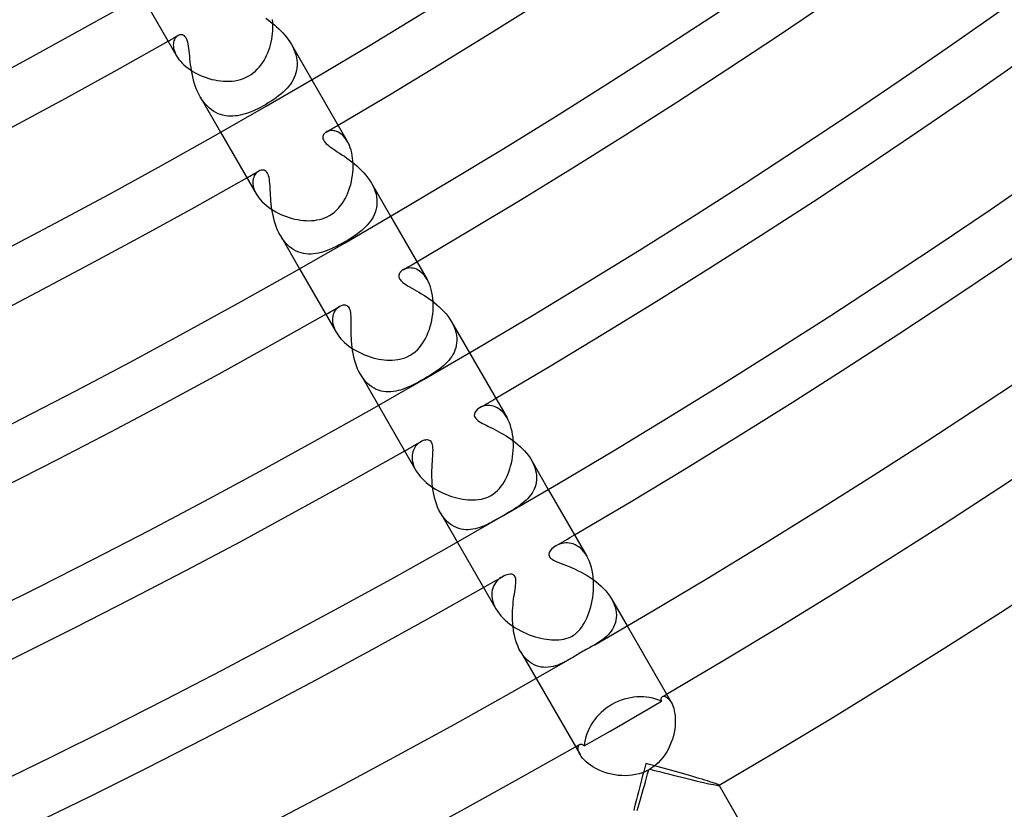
# Model space of a CAD drawing. Header units: millimetres. Extents: x -345 to 345, y -305 to 305.
# Tile 41 of 87: x 128 to 165, y -264 to -234. Entities that reach past the tile are written whole.
import ezdxf

# ---------------------------------------------------------------- set-up
doc = ezdxf.new("R2010")
doc.units = ezdxf.units.MM
doc.layers.add('HIDDEN', color=7, linetype='Continuous')
doc.layers.add('THICK', color=7, linetype='Continuous')

msp = doc.modelspace()

# ---------------------------------------------------------------- linework, layer by layer
at = {"layer": 'HIDDEN'}
for p, q in [((136.987, -233.945), (137.067, -234.005)), ((137.067, -234.005), (137.148, -234.068)), ((137.148, -234.068), (137.229, -234.133)), ((137.229, -234.133), (137.311, -234.201)), ((137.311, -234.201), (137.391, -234.272)), ((137.391, -234.272), (137.471, -234.346)), ((137.471, -234.346), (137.549, -234.423)), ((137.549, -234.423), (137.625, -234.502)), ((133.473, -234.858), (133.465, -234.911)), ((133.487, -234.808), (133.473, -234.858)), ((133.504, -234.763), (133.487, -234.808)), ((133.526, -234.722), (133.504, -234.763)), ((133.552, -234.685), (133.526, -234.722)), ((133.58, -234.653), (133.552, -234.685)), ((133.611, -234.626), (133.58, -234.653)), ((133.643, -234.605), (133.611, -234.626)), ((133.669, -234.592), (133.643, -234.605)), ((133.695, -234.582), (133.669, -234.592)), ((133.721, -234.576), (133.695, -234.582)), ((133.747, -234.573), (133.721, -234.576)), ((133.775, -234.573), (133.747, -234.573)), ((133.806, -234.578), (133.775, -234.573)), ((133.839, -234.59), (133.806, -234.578)), ((133.872, -234.61), (133.839, -234.59)), ((133.906, -234.639), (133.872, -234.61)), ((133.937, -234.68), (133.906, -234.639)), ((133.965, -234.729), (133.937, -234.68)), ((133.989, -234.787), (133.965, -234.729)), ((134.009, -234.853), (133.989, -234.787)), ((134.026, -234.926), (134.009, -234.853)), ((137.625, -234.502), (137.698, -234.585)), ((137.698, -234.585), (137.768, -234.67)), ((137.768, -234.67), (137.834, -234.758)), ((137.834, -234.758), (137.896, -234.848)), ((137.896, -234.848), (137.953, -234.942)), ((133.465, -234.911), (133.462, -234.968)), ((133.462, -234.968), (133.465, -235.029)), ((133.465, -235.029), (133.474, -235.093)), ((133.474, -235.093), (133.49, -235.16)), ((133.49, -235.16), (133.514, -235.228)), ((133.514, -235.228), (133.544, -235.299)), ((134.041, -235.008), (134.026, -234.926)), ((134.054, -235.095), (134.041, -235.008)), ((134.065, -235.188), (134.054, -235.095)), ((134.075, -235.286), (134.065, -235.188)), ((137.953, -234.942), (138.006, -235.04)), ((137.953, -234.942), (138.728, -236.285)), ((138.006, -235.04), (138.053, -235.14)), ((138.053, -235.14), (138.092, -235.24)), ((138.092, -235.24), (138.124, -235.341)), ((133.544, -235.299), (133.583, -235.372)), ((134.085, -235.387), (134.075, -235.286)), ((134.096, -235.493), (134.085, -235.387)), ((134.108, -235.601), (134.096, -235.493)), ((134.122, -235.712), (134.108, -235.601)), ((138.124, -235.341), (138.148, -235.443)), ((138.148, -235.443), (138.164, -235.544)), ((138.164, -235.544), (138.173, -235.644)), ((134.137, -235.825), (134.122, -235.712)), ((134.155, -235.939), (134.137, -235.825)), ((134.177, -236.055), (134.155, -235.939)), ((138.15, -235.935), (138.128, -236.028)), ((138.166, -235.84), (138.15, -235.935)), ((138.173, -235.743), (138.166, -235.84)), ((138.173, -235.644), (138.173, -235.743)), ((134.201, -236.171), (134.177, -236.055)), ((134.229, -236.286), (134.201, -236.171)), ((134.261, -236.401), (134.229, -236.286)), ((138.019, -236.293), (137.97, -236.377)), ((138.062, -236.207), (138.019, -236.293)), ((138.098, -236.119), (138.062, -236.207)), ((138.128, -236.028), (138.098, -236.119)), ((134.298, -236.514), (134.261, -236.401)), ((134.338, -236.626), (134.298, -236.514)), ((134.384, -236.734), (134.338, -236.626)), ((134.434, -236.84), (134.384, -236.734)), ((137.716, -236.689), (137.638, -236.762)), ((137.788, -236.614), (137.716, -236.689)), ((137.854, -236.537), (137.788, -236.614)), ((137.915, -236.458), (137.854, -236.537)), ((137.97, -236.377), (137.915, -236.458)), ((134.489, -236.942), (134.434, -236.84)), ((134.55, -237.04), (134.489, -236.942)), ((134.489, -236.942), (135.264, -238.285)), ((134.615, -237.132), (134.55, -237.04)), ((137.181, -237.106), (137.077, -237.172)), ((137.282, -237.04), (137.181, -237.106)), ((137.378, -236.972), (137.282, -237.04)), ((137.469, -236.904), (137.378, -236.972)), ((137.556, -236.834), (137.469, -236.904)), ((137.638, -236.762), (137.556, -236.834)), ((134.685, -237.219), (134.615, -237.132)), ((134.759, -237.298), (134.685, -237.219)), ((134.836, -237.37), (134.759, -237.298)), ((134.916, -237.434), (134.836, -237.37)), ((134.999, -237.49), (134.916, -237.434)), ((135.084, -237.539), (134.999, -237.49)), ((136.485, -237.481), (136.388, -237.52)), ((136.583, -237.437), (136.485, -237.481)), ((136.681, -237.39), (136.583, -237.437)), ((136.778, -237.341), (136.681, -237.39)), ((136.874, -237.289), (136.778, -237.341)), ((136.968, -237.236), (136.874, -237.289)), ((137.077, -237.172), (136.968, -237.236)), ((135.172, -237.579), (135.084, -237.539)), ((135.261, -237.613), (135.172, -237.579)), ((135.351, -237.638), (135.261, -237.613)), ((135.442, -237.657), (135.351, -237.638)), ((135.534, -237.669), (135.442, -237.657)), ((135.627, -237.675), (135.534, -237.669)), ((135.721, -237.674), (135.627, -237.675)), ((135.815, -237.667), (135.721, -237.674)), ((135.909, -237.655), (135.815, -237.667)), ((136.004, -237.638), (135.909, -237.655)), ((136.099, -237.615), (136.004, -237.638)), ((136.195, -237.588), (136.099, -237.615)), ((136.291, -237.556), (136.195, -237.588)), ((136.388, -237.52), (136.291, -237.556)), ((139.364, -238.242), (139.322, -238.258)), ((139.409, -238.231), (139.364, -238.242)), ((139.456, -238.224), (139.409, -238.231)), ((139.506, -238.223), (139.456, -238.224)), ((139.559, -238.227), (139.506, -238.223)), ((139.612, -238.236), (139.559, -238.227)), ((139.667, -238.252), (139.612, -238.236)), ((139.153, -238.446), (139.15, -238.487)), ((139.15, -238.487), (139.155, -238.531)), ((139.164, -238.409), (139.153, -238.446)), ((139.155, -238.531), (139.172, -238.578)), ((139.18, -238.375), (139.164, -238.409)), ((139.172, -238.578), (139.198, -238.625)), ((139.201, -238.346), (139.18, -238.375)), ((139.225, -238.321), (139.201, -238.346)), ((139.253, -238.298), (139.225, -238.321)), ((139.284, -238.277), (139.253, -238.298)), ((139.322, -238.258), (139.284, -238.277)), ((139.721, -238.275), (139.667, -238.252)), ((139.776, -238.304), (139.721, -238.275)), ((139.831, -238.34), (139.776, -238.304)), ((139.885, -238.383), (139.831, -238.34)), ((139.938, -238.434), (139.885, -238.383)), ((139.989, -238.492), (139.938, -238.434)), ((140.037, -238.558), (139.989, -238.492)), ((140.083, -238.631), (140.037, -238.558)), ((139.198, -238.625), (139.234, -238.672)), ((139.234, -238.672), (139.28, -238.72)), ((139.28, -238.72), (139.335, -238.769)), ((139.335, -238.769), (139.398, -238.819)), ((139.398, -238.819), (139.467, -238.869)), ((139.467, -238.869), (139.541, -238.92)), ((139.541, -238.92), (139.62, -238.972)), ((139.62, -238.972), (139.702, -239.025)), ((139.702, -239.025), (139.788, -239.081)), ((139.788, -239.081), (139.877, -239.139)), ((139.877, -239.139), (139.969, -239.201)), ((139.969, -239.201), (140.063, -239.267)), ((140.063, -239.267), (140.159, -239.336)), ((140.159, -239.336), (140.255, -239.408)), ((136.755, -239.741), (136.712, -239.762)), ((136.799, -239.728), (136.755, -239.741)), ((136.842, -239.722), (136.799, -239.728)), ((136.884, -239.723), (136.842, -239.722)), ((136.923, -239.732), (136.884, -239.723)), ((136.959, -239.749), (136.923, -239.732)), ((140.255, -239.408), (140.35, -239.485)), ((140.35, -239.485), (140.444, -239.565)), ((140.444, -239.565), (140.536, -239.649)), ((140.536, -239.649), (140.625, -239.736)), ((140.625, -239.736), (140.711, -239.826)), ((136.493, -240.119), (136.489, -240.184)), ((136.504, -240.058), (136.493, -240.119)), ((136.521, -240.001), (136.504, -240.058)), ((136.543, -239.948), (136.521, -240.001)), ((136.57, -239.9), (136.543, -239.948)), ((136.601, -239.857), (136.57, -239.9)), ((136.636, -239.82), (136.601, -239.857)), ((136.673, -239.788), (136.636, -239.82)), ((136.712, -239.762), (136.673, -239.788)), ((136.993, -239.774), (136.959, -239.749)), ((137.023, -239.807), (136.993, -239.774)), ((137.049, -239.847), (137.023, -239.807)), ((137.071, -239.895), (137.049, -239.847)), ((137.09, -239.95), (137.071, -239.895)), ((137.105, -240.012), (137.09, -239.95)), ((137.118, -240.082), (137.105, -240.012)), ((137.127, -240.157), (137.118, -240.082)), ((140.711, -239.826), (140.792, -239.921)), ((140.792, -239.921), (140.868, -240.018)), ((140.868, -240.018), (140.937, -240.117)), ((140.937, -240.117), (141, -240.219)), ((136.489, -240.184), (136.491, -240.252)), ((136.491, -240.252), (136.501, -240.324)), ((136.501, -240.324), (136.518, -240.398)), ((136.518, -240.398), (136.544, -240.474)), ((136.544, -240.474), (136.577, -240.552)), ((137.135, -240.237), (137.127, -240.157)), ((137.141, -240.322), (137.135, -240.237)), ((137.146, -240.41), (137.141, -240.322)), ((137.151, -240.502), (137.146, -240.41)), ((141, -240.219), (141.056, -240.324)), ((141, -240.219), (141.728, -241.481)), ((141.056, -240.324), (141.104, -240.431)), ((141.104, -240.431), (141.144, -240.537)), ((136.577, -240.552), (136.619, -240.631)), ((137.156, -240.596), (137.151, -240.502)), ((137.162, -240.694), (137.156, -240.596)), ((137.168, -240.795), (137.162, -240.694)), ((137.177, -240.9), (137.168, -240.795)), ((141.144, -240.537), (141.174, -240.644)), ((141.174, -240.644), (141.195, -240.749)), ((141.195, -240.749), (141.208, -240.853)), ((141.208, -240.853), (141.211, -240.955)), ((137.187, -241.007), (137.177, -240.9)), ((137.2, -241.117), (137.187, -241.007)), ((137.215, -241.229), (137.2, -241.117)), ((137.234, -241.342), (137.215, -241.229)), ((141.192, -241.152), (141.171, -241.247)), ((141.206, -241.055), (141.192, -241.152)), ((141.211, -240.955), (141.206, -241.055)), ((137.256, -241.456), (137.234, -241.342)), ((137.283, -241.57), (137.256, -241.456)), ((137.313, -241.683), (137.283, -241.57)), ((141.015, -241.594), (140.962, -241.673)), ((141.064, -241.512), (141.015, -241.594)), ((141.106, -241.427), (141.064, -241.512)), ((141.142, -241.338), (141.106, -241.427)), ((141.171, -241.247), (141.142, -241.338)), ((137.348, -241.795), (137.313, -241.683)), ((137.388, -241.905), (137.348, -241.795)), ((137.432, -242.014), (137.388, -241.905)), ((140.703, -241.956), (140.63, -242.021)), ((140.774, -241.89), (140.703, -241.956)), ((140.84, -241.82), (140.774, -241.89)), ((140.903, -241.748), (140.84, -241.82)), ((140.962, -241.673), (140.903, -241.748)), ((137.481, -242.118), (137.432, -242.014)), ((137.535, -242.218), (137.481, -242.118)), ((137.596, -242.317), (137.535, -242.218)), ((137.536, -242.219), (138.264, -243.481)), ((137.662, -242.41), (137.596, -242.317)), ((140.186, -242.338), (140.086, -242.399)), ((140.284, -242.275), (140.186, -242.338)), ((140.377, -242.212), (140.284, -242.275)), ((140.466, -242.148), (140.377, -242.212)), ((140.55, -242.085), (140.466, -242.148)), ((140.63, -242.021), (140.55, -242.085)), ((137.733, -242.496), (137.662, -242.41)), ((137.808, -242.574), (137.733, -242.496)), ((137.887, -242.645), (137.808, -242.574)), ((137.969, -242.708), (137.887, -242.645)), ((138.054, -242.762), (137.969, -242.708)), ((139.474, -242.722), (139.375, -242.763)), ((139.573, -242.676), (139.474, -242.722)), ((139.674, -242.627), (139.573, -242.676)), ((139.776, -242.574), (139.674, -242.627)), ((139.88, -242.518), (139.776, -242.574)), ((139.984, -242.459), (139.88, -242.518)), ((140.086, -242.399), (139.984, -242.459)), ((138.142, -242.809), (138.054, -242.762)), ((138.233, -242.847), (138.142, -242.809)), ((138.324, -242.877), (138.233, -242.847)), ((138.418, -242.899), (138.324, -242.877)), ((138.512, -242.913), (138.418, -242.899)), ((138.608, -242.92), (138.512, -242.913)), ((138.704, -242.921), (138.608, -242.92)), ((138.8, -242.914), (138.704, -242.921)), ((138.896, -242.902), (138.8, -242.914)), ((138.992, -242.884), (138.896, -242.902)), ((139.087, -242.861), (138.992, -242.884)), ((139.182, -242.833), (139.087, -242.861)), ((139.278, -242.8), (139.182, -242.833)), ((139.375, -242.763), (139.278, -242.8)), ((142.298, -243.477), (142.25, -243.496)), ((142.35, -243.463), (142.298, -243.477)), ((142.405, -243.453), (142.35, -243.463)), ((142.462, -243.449), (142.405, -243.453)), ((142.522, -243.452), (142.462, -243.449)), ((142.583, -243.46), (142.522, -243.452)), ((142.646, -243.476), (142.583, -243.46)), ((142.709, -243.499), (142.646, -243.476)), ((142.044, -243.731), (142.042, -243.763)), ((142.042, -243.763), (142.046, -243.795)), ((142.05, -243.7), (142.044, -243.731)), ((142.046, -243.795), (142.056, -243.827)), ((142.061, -243.67), (142.05, -243.7)), ((142.056, -243.827), (142.071, -243.86)), ((142.076, -243.641), (142.061, -243.67)), ((142.071, -243.86), (142.092, -243.893)), ((142.096, -243.613), (142.076, -243.641)), ((142.118, -243.587), (142.096, -243.613)), ((142.145, -243.562), (142.118, -243.587)), ((142.174, -243.539), (142.145, -243.562)), ((142.206, -243.519), (142.174, -243.539)), ((142.25, -243.496), (142.206, -243.519)), ((142.772, -243.53), (142.709, -243.499)), ((142.835, -243.569), (142.772, -243.53)), ((142.896, -243.616), (142.835, -243.569)), ((142.957, -243.673), (142.896, -243.616)), ((143.014, -243.737), (142.957, -243.673)), ((143.069, -243.81), (143.014, -243.737)), ((143.12, -243.892), (143.069, -243.81)), ((142.092, -243.893), (142.119, -243.927)), ((142.119, -243.927), (142.153, -243.962)), ((142.153, -243.962), (142.196, -243.999)), ((142.196, -243.999), (142.247, -244.038)), ((142.247, -244.038), (142.308, -244.08)), ((142.308, -244.08), (142.378, -244.124)), ((142.378, -244.124), (142.454, -244.17)), ((142.454, -244.17), (142.535, -244.217)), ((142.535, -244.217), (142.621, -244.266)), ((142.621, -244.266), (142.711, -244.318)), ((142.711, -244.318), (142.804, -244.372)), ((142.804, -244.372), (142.899, -244.43)), ((142.899, -244.43), (142.997, -244.49)), ((142.997, -244.49), (143.095, -244.554)), ((143.095, -244.554), (143.194, -244.622)), ((139.704, -244.977), (139.664, -245.017)), ((139.746, -244.942), (139.704, -244.977)), ((139.79, -244.914), (139.746, -244.942)), ((139.822, -244.897), (139.79, -244.914)), ((139.854, -244.884), (139.822, -244.897)), ((139.885, -244.874), (139.854, -244.884)), ((139.917, -244.867), (139.885, -244.874)), ((139.948, -244.863), (139.917, -244.867)), ((139.978, -244.862), (139.948, -244.863)), ((140.01, -244.865), (139.978, -244.862)), ((140.042, -244.874), (140.01, -244.865)), ((140.074, -244.888), (140.042, -244.874)), ((140.106, -244.91), (140.074, -244.888)), ((140.135, -244.941), (140.106, -244.91)), ((140.161, -244.979), (140.135, -244.941)), ((140.181, -245.025), (140.161, -244.979)), ((143.194, -244.622), (143.293, -244.693)), ((143.293, -244.693), (143.39, -244.768)), ((143.39, -244.768), (143.487, -244.847)), ((143.487, -244.847), (143.581, -244.93)), ((143.581, -244.93), (143.671, -245.016)), ((139.52, -245.353), (139.517, -245.422)), ((139.531, -245.286), (139.52, -245.353)), ((139.547, -245.224), (139.531, -245.286)), ((139.569, -245.165), (139.547, -245.224)), ((139.596, -245.111), (139.569, -245.165)), ((139.628, -245.062), (139.596, -245.111)), ((139.664, -245.017), (139.628, -245.062)), ((140.198, -245.078), (140.181, -245.025)), ((140.21, -245.138), (140.198, -245.078)), ((140.219, -245.205), (140.21, -245.138)), ((140.225, -245.278), (140.219, -245.205)), ((140.229, -245.356), (140.225, -245.278)), ((140.23, -245.439), (140.229, -245.356)), ((143.671, -245.016), (143.757, -245.106)), ((143.757, -245.106), (143.838, -245.199)), ((143.838, -245.199), (143.914, -245.295)), ((143.914, -245.295), (143.984, -245.394)), ((139.517, -245.422), (139.521, -245.495)), ((139.521, -245.495), (139.532, -245.57)), ((139.532, -245.57), (139.551, -245.648)), ((139.551, -245.648), (139.578, -245.728)), ((139.578, -245.728), (139.613, -245.81)), ((140.231, -245.526), (140.23, -245.439)), ((140.23, -245.617), (140.231, -245.526)), ((140.23, -245.711), (140.23, -245.617)), ((140.23, -245.809), (140.23, -245.711)), ((143.984, -245.394), (144.046, -245.494)), ((144.045, -245.494), (144.729, -246.677)), ((144.046, -245.494), (144.1, -245.597)), ((144.1, -245.597), (144.147, -245.7)), ((144.147, -245.7), (144.185, -245.804)), ((139.613, -245.81), (139.656, -245.892)), ((140.231, -245.912), (140.23, -245.809)), ((140.234, -246.018), (140.231, -245.912)), ((140.238, -246.127), (140.234, -246.018)), ((144.185, -245.804), (144.214, -245.908)), ((144.214, -245.908), (144.234, -246.01)), ((144.234, -246.01), (144.245, -246.11)), ((144.245, -246.11), (144.247, -246.208)), ((140.245, -246.24), (140.238, -246.127)), ((140.255, -246.354), (140.245, -246.24)), ((140.268, -246.471), (140.255, -246.354)), ((140.284, -246.589), (140.268, -246.471)), ((144.228, -246.397), (144.206, -246.488)), ((144.242, -246.304), (144.228, -246.397)), ((144.247, -246.208), (144.242, -246.304)), ((140.304, -246.708), (140.284, -246.589)), ((140.329, -246.826), (140.304, -246.708)), ((140.358, -246.943), (140.329, -246.826)), ((144.053, -246.82), (144, -246.895)), ((144.101, -246.741), (144.053, -246.82)), ((144.142, -246.66), (144.101, -246.741)), ((144.178, -246.575), (144.142, -246.66)), ((144.206, -246.488), (144.178, -246.575)), ((140.393, -247.059), (140.358, -246.943)), ((140.432, -247.173), (140.393, -247.059)), ((140.476, -247.284), (140.432, -247.173)), ((143.678, -247.223), (143.605, -247.281)), ((143.749, -247.163), (143.678, -247.223)), ((143.817, -247.101), (143.749, -247.163)), ((143.882, -247.035), (143.817, -247.101)), ((143.943, -246.967), (143.882, -247.035)), ((144, -246.895), (143.943, -246.967)), ((140.526, -247.391), (140.476, -247.284)), ((140.581, -247.493), (140.526, -247.391)), ((140.642, -247.592), (140.581, -247.493)), ((140.581, -247.494), (141.264, -248.677)), ((140.708, -247.684), (140.642, -247.592)), ((143.112, -247.606), (142.995, -247.675)), ((143.227, -247.536), (143.112, -247.606)), ((143.335, -247.468), (143.227, -247.536)), ((143.434, -247.403), (143.335, -247.468)), ((143.525, -247.34), (143.434, -247.403)), ((143.605, -247.281), (143.525, -247.34)), ((140.778, -247.768), (140.708, -247.684)), ((140.853, -247.845), (140.778, -247.768)), ((140.932, -247.913), (140.853, -247.845)), ((141.014, -247.974), (140.932, -247.913)), ((141.099, -248.026), (141.014, -247.974)), ((142.486, -247.945), (142.39, -247.989)), ((142.584, -247.898), (142.486, -247.945)), ((142.684, -247.847), (142.584, -247.898)), ((142.786, -247.792), (142.684, -247.847)), ((142.89, -247.735), (142.786, -247.792)), ((142.995, -247.675), (142.89, -247.735)), ((141.186, -248.069), (141.099, -248.026)), ((141.275, -248.104), (141.186, -248.069)), ((141.366, -248.131), (141.275, -248.104)), ((141.458, -248.15), (141.366, -248.131)), ((141.551, -248.162), (141.458, -248.15)), ((141.644, -248.166), (141.551, -248.162)), ((141.738, -248.163), (141.644, -248.166)), ((141.831, -248.154), (141.738, -248.163)), ((141.924, -248.139), (141.831, -248.154)), ((142.016, -248.118), (141.924, -248.139)), ((142.108, -248.093), (142.016, -248.118)), ((142.201, -248.063), (142.108, -248.093)), ((142.295, -248.028), (142.201, -248.063)), ((142.39, -247.989), (142.295, -248.028)), ((145.231, -248.715), (145.172, -248.739)), ((145.294, -248.697), (145.231, -248.715)), ((145.36, -248.684), (145.294, -248.697)), ((145.428, -248.679), (145.36, -248.684)), ((145.497, -248.68), (145.428, -248.679)), ((145.567, -248.689), (145.497, -248.68)), ((145.638, -248.706), (145.567, -248.689)), ((145.709, -248.731), (145.638, -248.706)), ((145.78, -248.765), (145.709, -248.731)), ((144.916, -249.006), (144.914, -249.059)), ((144.914, -249.059), (144.924, -249.105)), ((144.938, -248.945), (144.916, -249.006)), ((144.924, -249.105), (144.942, -249.144)), ((144.98, -248.88), (144.938, -248.945)), ((145.041, -248.82), (144.98, -248.88)), ((145.117, -248.767), (145.041, -248.82)), ((145.172, -248.739), (145.117, -248.767)), ((145.849, -248.807), (145.78, -248.765)), ((145.916, -248.858), (145.849, -248.807)), ((145.982, -248.919), (145.916, -248.858)), ((146.045, -248.989), (145.982, -248.919)), ((146.104, -249.067), (146.045, -248.989)), ((146.159, -249.154), (146.104, -249.067)), ((144.942, -249.144), (144.97, -249.182)), ((144.97, -249.182), (145.006, -249.219)), ((145.006, -249.219), (145.05, -249.255)), ((145.05, -249.255), (145.102, -249.291)), ((145.102, -249.291), (145.159, -249.326)), ((145.159, -249.326), (145.222, -249.361)), ((145.222, -249.361), (145.289, -249.396)), ((145.289, -249.396), (145.359, -249.431)), ((145.359, -249.431), (145.432, -249.467)), ((145.432, -249.467), (145.509, -249.505)), ((145.509, -249.505), (145.589, -249.544)), ((145.589, -249.544), (145.673, -249.587)), ((145.673, -249.587), (145.76, -249.631)), ((145.76, -249.631), (145.849, -249.679)), ((145.849, -249.679), (145.94, -249.729)), ((145.94, -249.729), (146.033, -249.783)), ((146.033, -249.783), (146.127, -249.84)), ((146.127, -249.84), (146.22, -249.901)), ((142.717, -250.191), (142.682, -250.234)), ((142.755, -250.152), (142.717, -250.191)), ((142.796, -250.116), (142.755, -250.152)), ((142.837, -250.085), (142.796, -250.116)), ((142.88, -250.059), (142.837, -250.085)), ((142.923, -250.036), (142.88, -250.059)), ((142.966, -250.018), (142.923, -250.036)), ((143.009, -250.005), (142.966, -250.018)), ((143.051, -249.996), (143.009, -250.005)), ((143.092, -249.992), (143.051, -249.996)), ((143.132, -249.993), (143.092, -249.992)), ((143.171, -249.999), (143.132, -249.993)), ((143.207, -250.012), (143.171, -249.999)), ((143.239, -250.032), (143.207, -250.012)), ((143.268, -250.058), (143.239, -250.032)), ((143.291, -250.091), (143.268, -250.058)), ((143.31, -250.131), (143.291, -250.091)), ((143.325, -250.179), (143.31, -250.131)), ((143.335, -250.233), (143.325, -250.179)), ((143.341, -250.295), (143.335, -250.233)), ((146.22, -249.901), (146.313, -249.964)), ((146.313, -249.964), (146.405, -250.031)), ((146.405, -250.031), (146.495, -250.1)), ((146.495, -250.1), (146.582, -250.173)), ((146.582, -250.173), (146.668, -250.25)), ((142.551, -250.567), (142.547, -250.633)), ((142.561, -250.503), (142.551, -250.567)), ((142.576, -250.443), (142.561, -250.503)), ((142.597, -250.386), (142.576, -250.443)), ((142.621, -250.332), (142.597, -250.386)), ((142.65, -250.281), (142.621, -250.332)), ((142.682, -250.234), (142.65, -250.281)), ((143.333, -250.615), (143.339, -250.523)), ((143.339, -250.523), (143.342, -250.439)), ((143.343, -250.363), (143.341, -250.295)), ((143.342, -250.439), (143.343, -250.363)), ((146.668, -250.25), (146.75, -250.329)), ((146.75, -250.329), (146.828, -250.412)), ((146.828, -250.412), (146.901, -250.497)), ((146.901, -250.497), (146.97, -250.584)), ((146.97, -250.584), (147.033, -250.674)), ((142.547, -250.633), (142.548, -250.702)), ((142.548, -250.702), (142.555, -250.773)), ((142.555, -250.773), (142.569, -250.846)), ((142.569, -250.846), (142.59, -250.921)), ((142.59, -250.921), (142.618, -250.998)), ((143.308, -251.039), (143.313, -250.925)), ((143.313, -250.925), (143.32, -250.816)), ((143.32, -250.816), (143.327, -250.712)), ((143.327, -250.712), (143.333, -250.615)), ((147.033, -250.674), (147.09, -250.767)), ((147.09, -250.767), (147.141, -250.862)), ((147.09, -250.767), (147.729, -251.873)), ((147.141, -250.862), (147.184, -250.958)), ((147.184, -250.958), (147.22, -251.055)), ((142.618, -250.998), (142.653, -251.076)), ((142.653, -251.076), (142.695, -251.154)), ((143.302, -251.281), (143.303, -251.158)), ((143.303, -251.407), (143.302, -251.281)), ((143.303, -251.158), (143.308, -251.039)), ((147.22, -251.055), (147.248, -251.151)), ((147.248, -251.151), (147.268, -251.247)), ((147.268, -251.247), (147.279, -251.341)), ((147.279, -251.341), (147.283, -251.433)), ((143.307, -251.535), (143.303, -251.407)), ((143.316, -251.664), (143.307, -251.535)), ((143.329, -251.794), (143.316, -251.664)), ((147.249, -251.697), (147.224, -251.78)), ((147.268, -251.611), (147.249, -251.697)), ((147.279, -251.523), (147.268, -251.611)), ((147.283, -251.433), (147.279, -251.523)), ((143.347, -251.923), (143.329, -251.794)), ((143.37, -252.053), (143.347, -251.923)), ((143.398, -252.18), (143.37, -252.053)), ((147.06, -252.084), (147.006, -252.154)), ((147.11, -252.012), (147.06, -252.084)), ((147.154, -251.937), (147.11, -252.012)), ((147.192, -251.86), (147.154, -251.937)), ((147.224, -251.78), (147.192, -251.86)), ((143.432, -252.306), (143.398, -252.18)), ((143.471, -252.428), (143.432, -252.306)), ((143.517, -252.547), (143.471, -252.428)), ((146.677, -252.457), (146.604, -252.51)), ((146.748, -252.402), (146.677, -252.457)), ((146.817, -252.345), (146.748, -252.402)), ((146.883, -252.284), (146.817, -252.345)), ((146.946, -252.221), (146.883, -252.284)), ((147.006, -252.154), (146.946, -252.221)), ((143.569, -252.66), (143.517, -252.547)), ((143.626, -252.768), (143.569, -252.66)), ((143.626, -252.767), (144.265, -253.874)), ((143.688, -252.867), (143.626, -252.768)), ((146.117, -252.812), (146, -252.879)), ((146.23, -252.745), (146.117, -252.812)), ((146.337, -252.681), (146.23, -252.745)), ((146.436, -252.621), (146.337, -252.681)), ((146.525, -252.563), (146.436, -252.621)), ((146.604, -252.51), (146.525, -252.563)), ((143.755, -252.958), (143.688, -252.867)), ((143.826, -253.042), (143.755, -252.958)), ((143.902, -253.117), (143.826, -253.042)), ((143.98, -253.184), (143.902, -253.117)), ((144.062, -253.241), (143.98, -253.184)), ((145.379, -253.217), (145.296, -253.255)), ((145.464, -253.176), (145.379, -253.217)), ((145.55, -253.132), (145.464, -253.176)), ((145.637, -253.085), (145.55, -253.132)), ((145.726, -253.036), (145.637, -253.085)), ((145.816, -252.985), (145.726, -253.036)), ((145.908, -252.932), (145.816, -252.985)), ((146, -252.879), (145.908, -252.932)), ((144.146, -253.289), (144.062, -253.241)), ((144.232, -253.329), (144.146, -253.289)), ((144.319, -253.36), (144.232, -253.329)), ((144.408, -253.383), (144.319, -253.36)), ((144.497, -253.399), (144.408, -253.383)), ((144.588, -253.407), (144.497, -253.399)), ((144.678, -253.407), (144.588, -253.407)), ((144.77, -253.401), (144.678, -253.407)), ((144.86, -253.389), (144.77, -253.401)), ((144.95, -253.371), (144.86, -253.389)), ((145.039, -253.348), (144.95, -253.371)), ((145.126, -253.321), (145.039, -253.348)), ((145.212, -253.289), (145.126, -253.321)), ((145.296, -253.255), (145.212, -253.289)), ((148.128, -253.968), (148.069, -253.994)), ((148.191, -253.946), (148.128, -253.968)), ((148.256, -253.929), (148.191, -253.946)), ((148.323, -253.917), (148.256, -253.929)), ((148.392, -253.911), (148.323, -253.917)), ((148.462, -253.911), (148.392, -253.911)), ((148.533, -253.917), (148.462, -253.911)), ((148.604, -253.931), (148.533, -253.917)), ((148.676, -253.952), (148.604, -253.931)), ((148.747, -253.981), (148.676, -253.952)), ((147.75, -254.325), (147.748, -254.369)), ((147.766, -254.272), (147.75, -254.325)), ((147.802, -254.21), (147.766, -254.272)), ((147.857, -254.144), (147.802, -254.21)), ((147.928, -254.081), (147.857, -254.144)), ((148.014, -254.023), (147.928, -254.081)), ((148.069, -253.994), (148.014, -254.023)), ((148.817, -254.017), (148.747, -253.981)), ((148.887, -254.063), (148.817, -254.017)), ((148.955, -254.116), (148.887, -254.063)), ((149.02, -254.179), (148.955, -254.116)), ((149.083, -254.251), (149.02, -254.179)), ((149.143, -254.33), (149.083, -254.251)), ((149.198, -254.418), (149.143, -254.33)), ((147.748, -254.369), (147.756, -254.406)), ((147.756, -254.406), (147.772, -254.44)), ((147.772, -254.44), (147.797, -254.473)), ((147.797, -254.473), (147.83, -254.503)), ((147.83, -254.503), (147.871, -254.533)), ((147.871, -254.533), (147.921, -254.563)), ((147.921, -254.563), (147.982, -254.593)), ((147.982, -254.593), (148.053, -254.625)), ((148.053, -254.625), (148.133, -254.658)), ((148.133, -254.658), (148.222, -254.693)), ((148.222, -254.693), (148.317, -254.73)), ((148.317, -254.73), (148.419, -254.771)), ((148.419, -254.771), (148.526, -254.814)), ((148.526, -254.814), (148.637, -254.862)), ((148.637, -254.862), (148.751, -254.913)), ((148.751, -254.913), (148.866, -254.968)), ((148.866, -254.968), (148.981, -255.026)), ((148.981, -255.026), (149.095, -255.089)), ((149.095, -255.089), (149.209, -255.156)), ((145.725, -255.426), (145.684, -255.488)), ((145.77, -255.369), (145.725, -255.426)), ((145.82, -255.317), (145.77, -255.369)), ((145.873, -255.271), (145.82, -255.317)), ((145.927, -255.231), (145.873, -255.271)), ((145.983, -255.196), (145.927, -255.231)), ((146.044, -255.164), (145.983, -255.196)), ((146.104, -255.14), (146.044, -255.164)), ((146.163, -255.121), (146.104, -255.14)), ((146.221, -255.109), (146.163, -255.121)), ((146.277, -255.104), (146.221, -255.109)), ((146.328, -255.106), (146.277, -255.104)), ((146.374, -255.117), (146.328, -255.106)), ((146.411, -255.135), (146.374, -255.117)), ((146.44, -255.159), (146.411, -255.135)), ((146.462, -255.189), (146.44, -255.159)), ((146.479, -255.226), (146.462, -255.189)), ((146.491, -255.271), (146.479, -255.226)), ((146.485, -255.531), (146.493, -255.458)), ((146.497, -255.326), (146.491, -255.271)), ((146.493, -255.458), (146.497, -255.389)), ((146.497, -255.389), (146.497, -255.326)), ((149.209, -255.156), (149.321, -255.226)), ((149.321, -255.226), (149.43, -255.302)), ((149.43, -255.302), (149.537, -255.381)), ((149.537, -255.381), (149.639, -255.465)), ((149.639, -255.465), (149.738, -255.552)), ((145.583, -255.783), (145.577, -255.866)), ((145.597, -255.703), (145.583, -255.783)), ((145.619, -255.627), (145.597, -255.703)), ((145.648, -255.556), (145.619, -255.627)), ((145.684, -255.488), (145.648, -255.556)), ((146.438, -255.858), (146.451, -255.769)), ((146.451, -255.769), (146.463, -255.687)), ((146.463, -255.687), (146.475, -255.608)), ((146.475, -255.608), (146.485, -255.531)), ((149.738, -255.552), (149.831, -255.644)), ((149.831, -255.644), (149.918, -255.739)), ((149.918, -255.739), (149.998, -255.837)), ((149.998, -255.837), (150.07, -255.937)), ((145.577, -255.866), (145.58, -255.954)), ((145.58, -255.954), (145.591, -256.043)), ((145.591, -256.043), (145.613, -256.135)), ((145.613, -256.135), (145.643, -256.229)), ((146.387, -256.262), (146.398, -256.154)), ((146.398, -256.154), (146.411, -256.05)), ((146.411, -256.05), (146.424, -255.951)), ((146.424, -255.951), (146.438, -255.858)), ((150.07, -255.937), (150.134, -256.039)), ((150.133, -256.039), (150.729, -257.07)), ((150.134, -256.039), (150.19, -256.145)), ((150.19, -256.145), (150.236, -256.252)), ((145.643, -256.229), (145.684, -256.323)), ((145.684, -256.323), (145.734, -256.419)), ((146.366, -256.61), (146.371, -256.49)), ((146.371, -256.49), (146.378, -256.374)), ((146.378, -256.374), (146.387, -256.262)), ((150.236, -256.252), (150.272, -256.357)), ((150.272, -256.357), (150.297, -256.461)), ((150.297, -256.461), (150.312, -256.563)), ((150.312, -256.563), (150.318, -256.663)), ((146.366, -256.731), (146.366, -256.61)), ((146.369, -256.854), (146.366, -256.731)), ((146.376, -256.978), (146.369, -256.854)), ((150.28, -256.943), (150.251, -257.029)), ((150.301, -256.853), (150.28, -256.943)), ((150.314, -256.76), (150.301, -256.853)), ((150.318, -256.663), (150.314, -256.76)), ((146.387, -257.102), (146.376, -256.978)), ((146.403, -257.227), (146.387, -257.102)), ((146.424, -257.351), (146.403, -257.227)), ((146.451, -257.473), (146.424, -257.351)), ((150.068, -257.337), (150.008, -257.405)), ((150.123, -257.265), (150.068, -257.337)), ((150.172, -257.19), (150.123, -257.265)), ((150.215, -257.111), (150.172, -257.19)), ((150.251, -257.029), (150.215, -257.111)), ((146.483, -257.594), (146.451, -257.473)), ((146.521, -257.711), (146.483, -257.594)), ((146.564, -257.825), (146.521, -257.711)), ((149.653, -257.693), (149.577, -257.741)), ((149.728, -257.642), (149.653, -257.693)), ((149.802, -257.589), (149.728, -257.642)), ((149.873, -257.531), (149.802, -257.589)), ((149.942, -257.47), (149.873, -257.531)), ((150.008, -257.405), (149.942, -257.47)), ((146.614, -257.935), (146.564, -257.825)), ((146.669, -258.038), (146.614, -257.935)), ((146.73, -258.136), (146.669, -258.038)), ((146.669, -258.039), (147.265, -259.07)), ((149.577, -257.741), (149.501, -257.786)), ((146.797, -258.227), (146.73, -258.136)), ((146.869, -258.31), (146.797, -258.227)), ((146.944, -258.383), (146.869, -258.31)), ((147.023, -258.448), (146.944, -258.383)), ((147.105, -258.503), (147.023, -258.448)), ((148.336, -258.453), (148.254, -258.492)), ((148.416, -258.411), (148.336, -258.453)), ((148.498, -258.364), (148.416, -258.411)), ((147.19, -258.549), (147.105, -258.503)), ((147.277, -258.586), (147.19, -258.549)), ((147.365, -258.614), (147.277, -258.586)), ((147.455, -258.634), (147.365, -258.614)), ((147.545, -258.645), (147.455, -258.634)), ((147.636, -258.648), (147.545, -258.645)), ((147.728, -258.644), (147.636, -258.648)), ((147.82, -258.632), (147.728, -258.644)), ((147.91, -258.614), (147.82, -258.632)), ((147.999, -258.591), (147.91, -258.614)), ((148.086, -258.562), (147.999, -258.591)), ((148.171, -258.529), (148.086, -258.562)), ((148.254, -258.492), (148.171, -258.529)), ((151.546, -260.225), (152.039, -259.938)), ((152.024, -259.845), (152.027, -259.826)), ((152.024, -259.866), (152.024, -259.845)), ((152.026, -259.888), (152.024, -259.866)), ((152.031, -259.912), (152.026, -259.888)), ((152.027, -259.826), (152.032, -259.809)), ((152.039, -259.938), (152.031, -259.912)), ((152.032, -259.809), (152.039, -259.793)), ((152.039, -259.793), (152.048, -259.78)), ((152.048, -259.78), (152.059, -259.769)), ((152.059, -259.769), (152.072, -259.76)), ((152.072, -259.76), (152.102, -259.748)), ((152.102, -259.748), (152.138, -259.746)), ((152.138, -259.746), (152.178, -259.755)), ((152.178, -259.755), (152.222, -259.774)), ((152.222, -259.774), (152.267, -259.804)), ((152.267, -259.804), (152.313, -259.846)), ((152.313, -259.846), (152.358, -259.901)), ((152.358, -259.901), (152.402, -259.968)), ((151.056, -260.509), (151.546, -260.225)), ((150.568, -260.792), (151.056, -260.509)), ((149.588, -261.355), (150.079, -261.073)), ((150.079, -261.073), (150.568, -260.792)), ((149.093, -261.638), (149.588, -261.355)), ((148.86, -261.715), (148.865, -261.668)), ((148.863, -261.769), (148.86, -261.715)), ((148.877, -261.83), (148.863, -261.769)), ((148.865, -261.668), (148.878, -261.629)), ((148.902, -261.897), (148.877, -261.83)), ((148.878, -261.629), (148.897, -261.599)), ((148.897, -261.599), (148.923, -261.578)), ((148.923, -261.578), (148.937, -261.571)), ((148.937, -261.571), (148.952, -261.567)), ((148.952, -261.567), (148.968, -261.566)), ((148.968, -261.566), (148.985, -261.568)), ((148.985, -261.568), (149.003, -261.572)), ((149.003, -261.572), (149.021, -261.579)), ((149.021, -261.579), (149.039, -261.589)), ((149.039, -261.589), (149.057, -261.603)), ((149.057, -261.603), (149.075, -261.619)), ((149.075, -261.619), (149.093, -261.638)), ((148.938, -261.968), (148.902, -261.897)), ((151.4, -262.458), (151.359, -262.612)), ((151.441, -262.304), (151.4, -262.458)), ((151.584, -262.342), (151.441, -262.304)), ((151.726, -262.38), (151.584, -262.342)), ((151.868, -262.419), (151.726, -262.38)), ((152.01, -262.458), (151.868, -262.419)), ((152.151, -262.496), (152.01, -262.458)), ((152.292, -262.535), (152.151, -262.496)), ((152.431, -262.573), (152.292, -262.535)), ((152.568, -262.612), (152.431, -262.573)), ((151.277, -262.921), (151.237, -263.074)), ((151.318, -262.767), (151.277, -262.921)), ((151.359, -262.612), (151.318, -262.767)), ((152.705, -262.65), (152.568, -262.612)), ((152.839, -262.688), (152.705, -262.65)), ((152.97, -262.726), (152.839, -262.688)), ((153.099, -262.763), (152.97, -262.726)), ((153.225, -262.799), (153.099, -262.763)), ((153.347, -262.835), (153.225, -262.799)), ((153.465, -262.869), (153.347, -262.835)), ((153.577, -262.903), (153.465, -262.869)), ((153.684, -262.936), (153.577, -262.903)), ((153.784, -262.967), (153.684, -262.936)), ((153.877, -262.996), (153.784, -262.967)), ((151.198, -263.226), (151.159, -263.376)), ((151.237, -263.074), (151.198, -263.226)), ((153.961, -263.023), (153.877, -262.996)), ((154.035, -263.048), (153.961, -263.023)), ((154.099, -263.071), (154.035, -263.048)), ((154.151, -263.091), (154.099, -263.071)), ((154.19, -263.107), (154.151, -263.091)), ((154.215, -263.12), (154.19, -263.107)), ((154.227, -263.129), (154.215, -263.12)), ((154.226, -263.134), (154.227, -263.133)), ((154.227, -263.13), (154.227, -263.129)), ((154.229, -263.132), (154.227, -263.129)), ((154.228, -263.131), (154.227, -263.13)), ((154.227, -263.133), (154.228, -263.132)), ((154.227, -263.133), (154.227, -263.133)), ((154.228, -263.132), (154.228, -263.131)), ((151.084, -263.673), (151.047, -263.817)), ((151.121, -263.526), (151.084, -263.673)), ((151.159, -263.376), (151.121, -263.526)), ((151.012, -263.958), (150.978, -264.096)), ((151.047, -263.817), (151.012, -263.958))]:
    msp.add_line(p, q, dxfattribs=at)
for radius, start, end in [(270, 299.57558, 299.66812), (276, 300.30823, 300.4152), (276, 299.58481, 299.69178), (282, 300.28342, 300.40637), (282, 299.59363, 299.71659), (288, 300.257, 300.39789), (288, 299.60211, 299.74295), (294, 300.22858, 300.38976), (294, 299.61025, 299.77142), (301, 300.3461, 300.3807), (301, 299.6193, 299.65391)]:
    msp.add_arc((0, 0), radius, start, end, dxfattribs=at)
for start_param, end_param in [(-2.587179, -1.570796), (-1.570796, -0.554413)]:
    msp.add_ellipse((151.031, -261.593), major_axis=(-1.732, -1), ratio=0.883217, start_param=start_param, end_param=end_param, dxfattribs=at)
at = {"layer": 'THICK'}
for p, q in [((132.264, -233.088), (133.583, -235.372)), ((137.249, -234.102), (137.239, -233.998)), ((137.254, -234.207), (137.249, -234.102)), ((137.241, -234.531), (137.25, -234.422)), ((137.25, -234.422), (137.254, -234.314)), ((137.254, -234.314), (137.254, -234.207)), ((137.161, -234.959), (137.188, -234.854)), ((137.188, -234.854), (137.21, -234.747)), ((137.21, -234.747), (137.228, -234.639)), ((137.228, -234.639), (137.241, -234.531)), ((137.056, -235.266), (137.096, -235.166)), ((137.096, -235.166), (137.13, -235.064)), ((137.13, -235.064), (137.161, -234.959)), ((133.583, -235.372), (133.626, -235.442)), ((133.626, -235.442), (133.677, -235.512)), ((133.677, -235.512), (133.734, -235.582)), ((133.734, -235.582), (133.798, -235.651)), ((136.856, -235.642), (136.913, -235.553)), ((136.913, -235.553), (136.965, -235.46)), ((136.965, -235.46), (137.013, -235.364)), ((137.013, -235.364), (137.056, -235.266)), ((133.798, -235.651), (133.868, -235.719)), ((133.868, -235.719), (133.944, -235.785)), ((133.944, -235.785), (134.026, -235.85)), ((134.026, -235.85), (134.113, -235.911)), ((134.113, -235.911), (134.204, -235.97)), ((134.204, -235.97), (134.299, -236.025)), ((136.505, -236.026), (136.584, -235.959)), ((136.584, -235.959), (136.659, -235.887)), ((136.659, -235.887), (136.729, -235.81)), ((136.729, -235.81), (136.795, -235.728)), ((136.795, -235.728), (136.856, -235.642)), ((134.299, -236.025), (134.398, -236.076)), ((134.398, -236.076), (134.5, -236.124)), ((134.5, -236.124), (134.604, -236.168)), ((134.604, -236.168), (134.711, -236.207)), ((134.711, -236.207), (134.818, -236.242)), ((134.818, -236.242), (134.927, -236.272)), ((134.927, -236.272), (135.037, -236.297)), ((135.037, -236.297), (135.146, -236.317)), ((135.146, -236.317), (135.256, -236.332)), ((135.256, -236.332), (135.366, -236.342)), ((135.366, -236.342), (135.476, -236.346)), ((135.476, -236.346), (135.586, -236.345)), ((135.586, -236.345), (135.697, -236.338)), ((135.697, -236.338), (135.807, -236.324)), ((135.807, -236.324), (135.916, -236.303)), ((135.916, -236.303), (136.023, -236.275)), ((136.023, -236.275), (136.129, -236.238)), ((136.129, -236.238), (136.233, -236.194)), ((136.233, -236.194), (136.336, -236.14)), ((136.336, -236.14), (136.422, -236.086)), ((136.422, -236.086), (136.505, -236.026)), ((138.728, -236.285), (140.083, -238.631)), ((135.264, -238.285), (136.619, -240.631)), ((140.124, -238.707), (140.083, -238.631)), ((140.161, -238.789), (140.124, -238.707)), ((140.194, -238.876), (140.161, -238.789)), ((140.223, -238.968), (140.194, -238.876)), ((140.248, -239.066), (140.223, -238.968)), ((140.268, -239.167), (140.248, -239.066)), ((140.284, -239.272), (140.268, -239.167)), ((140.295, -239.378), (140.284, -239.272)), ((140.29, -239.821), (140.299, -239.709)), ((140.301, -239.487), (140.295, -239.378)), ((140.299, -239.709), (140.302, -239.597)), ((140.302, -239.597), (140.301, -239.487)), ((140.238, -240.157), (140.26, -240.046)), ((140.26, -240.046), (140.278, -239.933)), ((140.278, -239.933), (140.29, -239.821)), ((140.105, -240.589), (140.145, -240.484)), ((140.145, -240.484), (140.18, -240.377)), ((140.18, -240.377), (140.212, -240.268)), ((140.212, -240.268), (140.238, -240.157)), ((136.619, -240.631), (136.666, -240.706)), ((136.666, -240.706), (136.72, -240.781)), ((136.72, -240.781), (136.78, -240.854)), ((136.78, -240.854), (136.847, -240.927)), ((139.954, -240.891), (140.009, -240.793)), ((140.009, -240.793), (140.059, -240.692)), ((140.059, -240.692), (140.105, -240.589)), ((136.847, -240.927), (136.92, -240.998)), ((136.92, -240.998), (136.999, -241.066)), ((136.999, -241.066), (137.083, -241.132)), ((137.083, -241.132), (137.171, -241.195)), ((137.171, -241.195), (137.262, -241.254)), ((139.677, -241.245), (139.755, -241.163)), ((139.755, -241.163), (139.827, -241.077)), ((139.827, -241.077), (139.894, -240.986)), ((139.894, -240.986), (139.954, -240.891)), ((137.262, -241.254), (137.358, -241.31)), ((137.358, -241.31), (137.456, -241.362)), ((137.456, -241.362), (137.557, -241.411)), ((137.557, -241.411), (137.66, -241.455)), ((137.66, -241.455), (137.765, -241.495)), ((137.765, -241.495), (137.871, -241.531)), ((137.871, -241.531), (137.978, -241.562)), ((137.978, -241.562), (138.086, -241.589)), ((138.086, -241.589), (138.194, -241.611)), ((138.194, -241.611), (138.303, -241.628)), ((138.928, -241.623), (139.027, -241.602)), ((139.027, -241.602), (139.125, -241.575)), ((139.125, -241.575), (139.221, -241.541)), ((139.221, -241.541), (139.314, -241.5)), ((139.314, -241.5), (139.403, -241.453)), ((139.403, -241.453), (139.501, -241.391)), ((139.501, -241.391), (139.592, -241.321)), ((139.592, -241.321), (139.677, -241.245)), ((141.728, -241.481), (143.12, -243.892)), ((138.303, -241.628), (138.41, -241.641)), ((138.41, -241.641), (138.517, -241.648)), ((138.517, -241.648), (138.622, -241.65)), ((138.622, -241.65), (138.726, -241.646)), ((138.726, -241.646), (138.828, -241.637)), ((138.828, -241.637), (138.928, -241.623)), ((138.264, -243.481), (139.656, -245.892)), ((143.166, -243.977), (143.12, -243.892)), ((143.207, -244.069), (143.166, -243.977)), ((143.243, -244.167), (143.207, -244.069)), ((143.274, -244.27), (143.243, -244.167)), ((143.3, -244.378), (143.274, -244.27)), ((143.321, -244.491), (143.3, -244.378)), ((143.337, -244.607), (143.321, -244.491)), ((143.347, -244.725), (143.337, -244.607)), ((143.344, -245.086), (143.35, -244.965)), ((143.351, -244.844), (143.347, -244.725)), ((143.35, -244.965), (143.351, -244.844)), ((143.294, -245.447), (143.316, -245.328)), ((143.316, -245.328), (143.332, -245.207)), ((143.332, -245.207), (143.344, -245.086)), ((143.203, -245.788), (143.238, -245.677)), ((143.238, -245.677), (143.268, -245.563)), ((143.268, -245.563), (143.294, -245.447)), ((139.656, -245.892), (139.706, -245.971)), ((139.706, -245.971), (139.763, -246.05)), ((139.763, -246.05), (139.827, -246.128)), ((143.019, -246.201), (143.072, -246.102)), ((143.072, -246.102), (143.12, -246)), ((143.12, -246), (143.164, -245.896)), ((143.164, -245.896), (143.203, -245.788)), ((139.827, -246.128), (139.898, -246.205)), ((139.898, -246.205), (139.975, -246.279)), ((139.975, -246.279), (140.057, -246.351)), ((140.057, -246.351), (140.144, -246.419)), ((140.144, -246.419), (140.235, -246.484)), ((140.235, -246.484), (140.33, -246.546)), ((142.749, -246.561), (142.826, -246.478)), ((142.826, -246.478), (142.896, -246.39)), ((142.896, -246.39), (142.96, -246.297)), ((142.96, -246.297), (143.019, -246.201)), ((140.33, -246.546), (140.429, -246.604)), ((140.429, -246.604), (140.53, -246.658)), ((140.53, -246.658), (140.633, -246.708)), ((140.633, -246.708), (140.739, -246.754)), ((140.739, -246.754), (140.845, -246.795)), ((140.845, -246.795), (140.953, -246.832)), ((140.953, -246.832), (141.061, -246.864)), ((142.245, -246.877), (142.362, -246.831)), ((142.362, -246.831), (142.475, -246.773)), ((142.475, -246.773), (142.573, -246.71)), ((142.573, -246.71), (142.664, -246.639)), ((142.664, -246.639), (142.749, -246.561)), ((144.729, -246.677), (146.159, -249.154)), ((141.061, -246.864), (141.169, -246.892)), ((141.169, -246.892), (141.276, -246.915)), ((141.276, -246.915), (141.382, -246.933)), ((141.382, -246.933), (141.486, -246.946)), ((141.486, -246.946), (141.589, -246.955)), ((141.589, -246.955), (141.69, -246.958)), ((141.69, -246.958), (141.791, -246.957)), ((141.791, -246.957), (141.898, -246.95)), ((141.898, -246.95), (142.01, -246.935)), ((142.01, -246.935), (142.127, -246.912)), ((142.127, -246.912), (142.245, -246.877)), ((141.264, -248.677), (142.695, -251.154)), ((146.207, -249.245), (146.159, -249.154)), ((146.251, -249.344), (146.207, -249.245)), ((146.289, -249.448), (146.251, -249.344)), ((146.322, -249.556), (146.289, -249.448)), ((146.349, -249.669), (146.322, -249.556)), ((146.37, -249.786), (146.349, -249.669)), ((146.386, -249.905), (146.37, -249.786)), ((146.397, -250.026), (146.386, -249.905)), ((146.401, -250.148), (146.397, -250.026)), ((146.401, -250.271), (146.401, -250.148)), ((146.369, -250.637), (146.384, -250.516)), ((146.384, -250.516), (146.395, -250.394)), ((146.395, -250.394), (146.401, -250.271)), ((146.296, -250.986), (146.324, -250.873)), ((146.324, -250.873), (146.349, -250.757)), ((146.349, -250.757), (146.369, -250.637)), ((142.695, -251.154), (142.743, -251.232)), ((142.743, -251.232), (142.798, -251.309)), ((142.798, -251.309), (142.859, -251.386)), ((146.146, -251.4), (146.188, -251.303)), ((146.188, -251.303), (146.227, -251.202)), ((146.227, -251.202), (146.263, -251.096)), ((146.263, -251.096), (146.296, -250.986)), ((142.859, -251.386), (142.927, -251.461)), ((142.927, -251.461), (143, -251.535)), ((143, -251.535), (143.079, -251.606)), ((143.079, -251.606), (143.162, -251.674)), ((143.162, -251.674), (143.249, -251.74)), ((145.935, -251.758), (145.994, -251.674)), ((145.994, -251.674), (146.05, -251.585)), ((146.05, -251.585), (146.1, -251.494)), ((146.1, -251.494), (146.146, -251.4)), ((143.249, -251.74), (143.34, -251.802)), ((143.34, -251.802), (143.434, -251.861)), ((143.434, -251.861), (143.531, -251.917)), ((143.531, -251.917), (143.63, -251.969)), ((143.63, -251.969), (143.732, -252.018)), ((143.732, -252.018), (143.835, -252.062)), ((143.835, -252.062), (143.939, -252.103)), ((143.939, -252.103), (144.045, -252.139)), ((145.433, -252.164), (145.552, -252.104)), ((145.552, -252.104), (145.64, -252.048)), ((145.64, -252.048), (145.722, -251.985)), ((145.722, -251.985), (145.799, -251.915)), ((145.799, -251.915), (145.869, -251.839)), ((145.869, -251.839), (145.935, -251.758)), ((147.729, -251.873), (149.198, -254.418)), ((144.045, -252.139), (144.151, -252.172)), ((144.151, -252.172), (144.255, -252.2)), ((144.255, -252.2), (144.359, -252.223)), ((144.359, -252.223), (144.462, -252.243)), ((144.462, -252.243), (144.563, -252.257)), ((144.563, -252.257), (144.663, -252.268)), ((144.663, -252.268), (144.76, -252.274)), ((144.76, -252.274), (144.855, -252.275)), ((144.855, -252.275), (144.957, -252.272)), ((144.957, -252.272), (145.069, -252.261)), ((145.069, -252.261), (145.187, -252.241)), ((145.187, -252.241), (145.31, -252.21)), ((145.31, -252.21), (145.433, -252.164)), ((144.265, -253.874), (145.734, -256.418)), ((149.249, -254.514), (149.198, -254.418)), ((149.295, -254.618), (149.249, -254.514)), ((149.335, -254.727), (149.295, -254.618)), ((149.37, -254.842), (149.335, -254.727)), ((149.398, -254.961), (149.37, -254.842)), ((149.421, -255.084), (149.398, -254.961)), ((149.438, -255.21), (149.421, -255.084)), ((149.449, -255.338), (149.438, -255.21)), ((149.454, -255.467), (149.449, -255.338)), ((149.453, -255.596), (149.454, -255.467)), ((149.436, -255.855), (149.447, -255.726)), ((149.447, -255.726), (149.453, -255.596)), ((149.374, -256.229), (149.399, -256.108)), ((149.399, -256.108), (149.42, -255.983)), ((149.42, -255.983), (149.436, -255.855)), ((145.734, -256.419), (145.79, -256.508)), ((145.79, -256.508), (145.854, -256.597)), ((145.854, -256.597), (145.925, -256.683)), ((149.236, -256.675), (149.275, -256.57)), ((149.275, -256.57), (149.312, -256.461)), ((149.312, -256.461), (149.345, -256.347)), ((149.345, -256.347), (149.374, -256.229)), ((145.925, -256.683), (146.003, -256.767)), ((146.003, -256.767), (146.088, -256.849)), ((146.088, -256.849), (146.177, -256.926)), ((146.177, -256.926), (146.271, -257.001)), ((149.047, -257.045), (149.099, -256.96)), ((149.099, -256.96), (149.148, -256.87)), ((149.148, -256.87), (149.193, -256.775)), ((149.193, -256.775), (149.236, -256.675)), ((146.271, -257.001), (146.368, -257.071)), ((146.368, -257.071), (146.469, -257.137)), ((146.469, -257.137), (146.573, -257.199)), ((146.573, -257.199), (146.679, -257.257)), ((146.679, -257.257), (146.787, -257.31)), ((146.787, -257.31), (146.897, -257.36)), ((148.782, -257.354), (148.831, -257.31)), ((148.831, -257.31), (148.883, -257.259)), ((148.883, -257.259), (148.937, -257.197)), ((148.937, -257.197), (148.993, -257.125)), ((148.993, -257.125), (149.047, -257.045)), ((150.729, -257.07), (152.402, -259.968)), ((146.897, -257.36), (147.007, -257.404)), ((147.007, -257.404), (147.119, -257.445)), ((147.119, -257.445), (147.23, -257.481)), ((147.23, -257.481), (147.341, -257.512)), ((147.341, -257.512), (147.449, -257.539)), ((147.449, -257.539), (147.555, -257.561)), ((147.555, -257.561), (147.659, -257.578)), ((147.659, -257.578), (147.759, -257.591)), ((147.759, -257.591), (147.856, -257.599)), ((147.856, -257.599), (147.951, -257.603)), ((147.951, -257.603), (148.044, -257.603)), ((148.044, -257.603), (148.136, -257.598)), ((148.136, -257.598), (148.226, -257.589)), ((148.226, -257.589), (148.314, -257.574)), ((148.314, -257.574), (148.399, -257.553)), ((148.399, -257.553), (148.482, -257.526)), ((148.482, -257.526), (148.563, -257.493)), ((148.563, -257.493), (148.64, -257.453)), ((148.64, -257.453), (148.689, -257.422)), ((148.689, -257.422), (148.735, -257.39)), ((148.735, -257.39), (148.782, -257.354)), ((148.94, -258.099), (148.887, -258.131)), ((148.995, -258.067), (148.94, -258.099)), ((149.051, -258.035), (148.995, -258.067)), ((149.107, -258.003), (149.051, -258.035)), ((149.164, -257.972), (149.107, -258.003)), ((149.219, -257.942), (149.164, -257.972)), ((149.272, -257.913), (149.219, -257.942)), ((149.323, -257.885), (149.272, -257.913)), ((149.371, -257.858), (149.323, -257.885)), ((149.417, -257.833), (149.371, -257.858)), ((149.461, -257.809), (149.417, -257.833)), ((149.501, -257.786), (149.461, -257.809)), ((148.544, -258.338), (148.498, -258.364)), ((148.59, -258.31), (148.544, -258.338)), ((148.637, -258.282), (148.59, -258.31)), ((148.685, -258.253), (148.637, -258.282)), ((148.733, -258.223), (148.685, -258.253)), ((148.783, -258.193), (148.733, -258.223)), ((148.834, -258.162), (148.783, -258.193)), ((148.887, -258.131), (148.834, -258.162)), ((147.265, -259.07), (148.938, -261.968)), ((152.402, -259.968), (152.438, -260.037)), ((152.438, -260.037), (152.471, -260.116)), ((152.471, -260.116), (152.499, -260.203)), ((152.499, -260.203), (152.523, -260.298)), ((152.523, -260.298), (152.542, -260.402)), ((152.542, -260.402), (152.554, -260.512)), ((152.554, -260.512), (152.56, -260.627)), ((152.56, -260.627), (152.559, -260.746)), ((152.537, -260.994), (152.515, -261.12)), ((152.552, -260.869), (152.537, -260.994)), ((152.559, -260.746), (152.552, -260.869)), ((152.451, -261.373), (152.408, -261.497)), ((152.486, -261.247), (152.451, -261.373)), ((152.515, -261.12), (152.486, -261.247)), ((152.301, -261.74), (152.237, -261.856)), ((152.358, -261.62), (152.301, -261.74)), ((152.408, -261.497), (152.358, -261.62)), ((148.98, -262.034), (148.938, -261.968)), ((149.031, -262.101), (148.98, -262.034)), ((149.092, -262.169), (149.031, -262.101)), ((149.164, -262.238), (149.092, -262.169)), ((152.002, -262.178), (151.91, -262.274)), ((152.087, -262.076), (152.002, -262.178)), ((152.165, -261.969), (152.087, -262.076)), ((152.237, -261.856), (152.165, -261.969)), ((149.244, -262.306), (149.164, -262.238)), ((149.332, -262.371), (149.244, -262.306)), ((149.429, -262.434), (149.332, -262.371)), ((149.533, -262.493), (149.429, -262.434)), ((149.643, -262.548), (149.533, -262.493)), ((149.759, -262.598), (149.643, -262.548)), ((151.549, -262.542), (151.43, -262.603)), ((151.508, -262.696), (151.549, -262.542)), ((151.705, -262.444), (151.594, -262.517)), ((151.594, -262.517), (151.775, -262.565)), ((151.811, -262.363), (151.705, -262.444)), ((151.775, -262.565), (151.954, -262.612)), ((151.91, -262.274), (151.811, -262.363)), ((149.879, -262.642), (149.759, -262.598)), ((150.003, -262.68), (149.879, -262.642)), ((150.13, -262.712), (150.003, -262.68)), ((150.259, -262.737), (150.13, -262.712)), ((150.39, -262.756), (150.259, -262.737)), ((150.523, -262.766), (150.39, -262.756)), ((150.656, -262.769), (150.523, -262.766)), ((150.789, -262.764), (150.656, -262.769)), ((150.921, -262.75), (150.789, -262.764)), ((151.052, -262.727), (150.921, -262.75)), ((151.181, -262.695), (151.052, -262.727)), ((151.307, -262.654), (151.181, -262.695)), ((151.43, -262.603), (151.307, -262.654)), ((151.425, -262.998), (151.466, -262.848)), ((151.466, -262.848), (151.508, -262.696)), ((151.954, -262.612), (152.131, -262.658)), ((152.131, -262.658), (152.305, -262.703)), ((152.305, -262.703), (152.475, -262.746)), ((152.475, -262.746), (152.642, -262.789)), ((152.642, -262.789), (152.803, -262.829)), ((152.803, -262.829), (152.96, -262.868)), ((152.96, -262.868), (153.11, -262.904)), ((153.11, -262.904), (153.252, -262.939)), ((153.252, -262.939), (153.387, -262.971)), ((151.304, -263.434), (151.344, -263.292)), ((151.344, -263.292), (151.384, -263.146)), ((151.384, -263.146), (151.425, -262.998)), ((153.387, -262.971), (153.513, -263)), ((153.513, -263), (153.63, -263.027)), ((153.63, -263.027), (153.738, -263.051)), ((153.738, -263.051), (153.837, -263.072)), ((153.837, -263.072), (153.927, -263.091)), ((153.927, -263.091), (154.008, -263.107)), ((154.008, -263.107), (154.078, -263.12)), ((154.078, -263.12), (154.136, -263.129)), ((154.136, -263.129), (154.18, -263.135)), ((154.18, -263.135), (154.211, -263.136)), ((154.211, -263.136), (154.226, -263.134)), ((170.232, -290.851), (154.229, -263.132)), ((151.187, -263.843), (151.225, -263.71)), ((151.225, -263.71), (151.264, -263.574)), ((151.264, -263.574), (151.304, -263.434)), ((151.114, -264.094), (151.15, -263.971)), ((151.15, -263.971), (151.187, -263.843))]:
    msp.add_line(p, q, dxfattribs=at)
for radius, start, end in [(292, 179.99998, 0), (286, 179.99998, 0), (280, 179.99998, 0), (274, 179.99998, 0), (268, 179.99998, 0), (262, 179.99998, 0), (256, 179.99998, 0), (250, 179.99998, 0), (244, 179.99998, 0), (238, 179.99998, 0), (298, 300.11124, 359.88873), (276, 300.4152, 359.58483), (282, 300.40637, 359.59366), (288, 300.39789, 359.60208), (294, 300.38976, 359.61022), (301, 300.3807, 359.61927), (305, 300.37509, 359.62494), (264, 240.43408, 299.56596), (270, 240.4244, 299.57558), (276, 240.41517, 299.58481), (282, 240.40635, 299.59363), (288, 240.39787, 299.60211), (294, 240.38979, 299.61025), (298, 240.11127, 299.88871), (301, 240.38068, 299.6193)]:
    msp.add_arc((0, 0), radius, start, end, dxfattribs=at)
for start_param, end_param in [(1.557943, 1.570796), (1.570796, 1.58365)]:
    msp.add_ellipse((150.952, -261.456), major_axis=(-1.732, -1), ratio=0.619689, start_param=start_param, end_param=end_param, dxfattribs=at)

doc.saveas('drawing.dxf')
